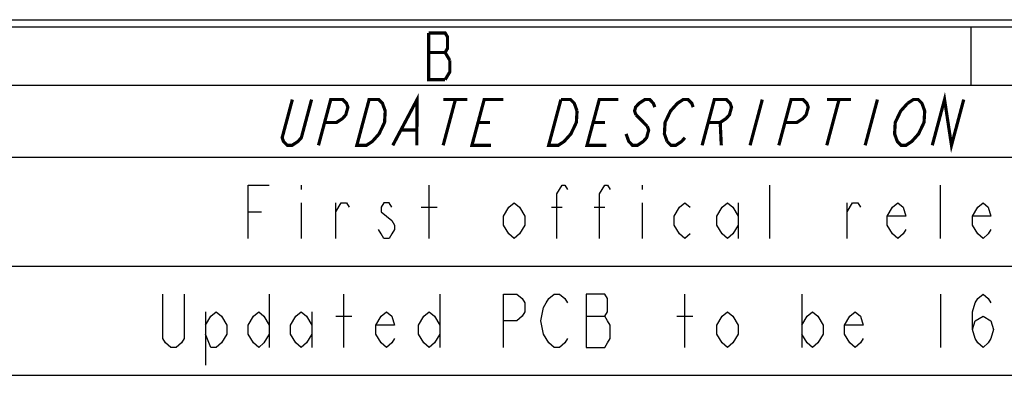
# Model space of a CAD drawing. Header units: millimetres. Extents: x 0 to 420, y 0 to 297.
# Tile 28 of 29: x 326 to 372, y 280 to 297. Entities that reach past the tile are written whole.
import ezdxf

# ---------------------------------------------------------------- set-up
doc = ezdxf.new("R2010")
doc.units = ezdxf.units.MM
doc.header["$LTSCALE"] = 23.1
doc.layers.get('0').update_dxf_attribs({"linetype": 'CONTINUOUS'})

msp = doc.modelspace()

# ---------------------------------------------------------------- linework, layer by layer
at = {"color": 7, "linetype": 'CONTINUOUS', "true_color": 0xf5f5f5}
for p, q in [((0, 297), (420, 297)), ((0.038, 296.671), (419.978, 296.671)), ((370.592, 296.671), (370.592, 293.928)), ((2.782, 293.928), (417.234, 293.928)), ((248.092, 290.551), (417.234, 290.551)), ((339.165, 289.243), (339.165, 289.035)), ((345.165, 286.743), (345.165, 289.243)), ((355.165, 289.243), (355.165, 289.035)), ((361.165, 286.743), (361.165, 289.243)), ((369.165, 286.743), (369.165, 289.243)), ((339.165, 288.41), (339.165, 286.743)), ((340.79, 286.743), (340.79, 288.41)), ((355.165, 288.41), (355.165, 286.743)), ((359.665, 288.41), (359.665, 286.743)), ((364.79, 286.743), (364.79, 288.41)), ((336.665, 287.993), (337.29, 287.993)), ((344.79, 288.202), (345.54, 288.202)), ((350.915, 288.202), (351.415, 288.202)), ((352.915, 288.202), (353.415, 288.202)), ((248.092, 285.435), (417.234, 285.435)), ((248.092, 280.32), (417.234, 280.32))]:
    msp.add_line(p, q, dxfattribs=at)
at = {"color": 7, "linetype": 'CONTINUOUS', "true_color": 0xfffff2}
for p, q in [((337.665, 284.128), (337.665, 281.628)), ((341.165, 281.628), (341.165, 284.128)), ((345.665, 284.128), (345.665, 281.628)), ((357.165, 281.628), (357.165, 284.128)), ((362.665, 284.128), (362.665, 281.628)), ((369.165, 284.128), (369.165, 281.628)), ((334.665, 283.294), (334.665, 280.794)), ((339.665, 283.294), (339.665, 281.628)), ((340.79, 283.086), (341.54, 283.086)), ((352.54, 283.086), (353.415, 283.086)), ((356.79, 283.086), (357.54, 283.086))]:
    msp.add_line(p, q, dxfattribs=at)
at = {"color": 7, "linetype": 'CONTINUOUS', "true_color": 0xf5f5f5, "const_width": 0.15}
for points in [[(345.149, 296.379), (345.149, 294.184), (345.917, 294.184)], [(346.136, 295.098), (345.917, 295.464), (346.027, 295.647), (346.027, 296.196), (345.917, 296.379), (345.149, 296.379)], [(345.149, 295.464), (345.917, 295.464)], [(345.917, 294.184), (346.136, 294.549), (346.136, 295.098)], [(343.461, 291.107), (344.6, 293.255), (344.587, 291.107)], [(368.784, 291.107), (369.36, 293.255), (369.685, 291.107), (370.26, 293.255)], [(339.648, 293.255), (339.168, 291.465), (339.007, 291.286), (338.734, 291.107), (338.509, 291.107), (338.332, 291.286), (338.267, 291.465), (338.747, 293.255)], [(339.972, 291.107), (340.548, 293.255), (341.111, 293.255), (341.288, 293.076), (341.352, 292.897), (341.256, 292.539), (341.096, 292.36), (340.823, 292.181), (340.26, 292.181)], [(342.349, 293.255), (342.799, 293.255), (342.976, 293.076), (343.041, 292.897), (343.105, 292.718), (343.074, 292.181), (342.817, 291.644), (342.657, 291.465), (342.496, 291.286), (342.223, 291.107), (341.773, 291.107), (342.349, 293.255)], [(346.4, 293.255), (345.825, 291.107)], [(345.838, 293.255), (346.963, 293.255)], [(348.076, 291.107), (347.175, 291.107), (347.751, 293.255), (348.651, 293.255)], [(352.109, 292.718), (352.078, 292.181), (351.821, 291.644), (351.661, 291.465), (351.5, 291.286), (351.227, 291.107), (350.777, 291.107), (351.352, 293.255)], [(351.352, 293.255), (351.803, 293.255), (351.98, 293.076), (352.109, 292.718)], [(353.478, 291.107), (352.577, 291.107), (353.153, 293.255), (354.054, 293.255)], [(355.758, 292.897), (355.694, 293.076), (355.517, 293.255), (355.292, 293.255), (355.019, 293.076), (354.858, 292.897), (354.81, 292.718), (354.875, 292.539)], [(356.339, 291.286), (356.21, 291.644), (356.242, 292.181), (356.498, 292.718), (356.659, 292.897), (356.819, 293.076), (357.092, 293.255), (357.317, 293.255), (357.495, 293.076), (357.559, 292.897)], [(357.98, 291.107), (358.555, 293.255), (359.118, 293.255), (359.295, 293.076), (359.36, 292.897), (359.264, 292.539), (359.103, 292.36), (358.83, 292.181), (358.268, 292.181)], [(360.806, 293.255), (360.231, 291.107)], [(361.581, 291.107), (362.157, 293.255), (362.72, 293.255), (362.897, 293.076), (362.961, 292.897), (362.865, 292.539), (362.705, 292.36), (362.432, 292.181), (361.869, 292.181)], [(364.408, 293.255), (363.832, 291.107)], [(363.845, 293.255), (364.971, 293.255)], [(366.209, 293.255), (365.633, 291.107)], [(367.98, 291.465), (367.819, 291.286), (367.546, 291.107), (367.321, 291.107), (367.144, 291.286), (367.079, 291.465), (367.015, 291.644), (367.046, 292.181), (367.303, 292.718), (367.624, 293.076)], [(367.624, 293.076), (367.897, 293.255), (368.122, 293.255), (368.299, 293.076), (368.364, 292.897), (368.428, 292.718), (368.397, 292.181), (368.14, 291.644), (367.98, 291.465)], [(354.875, 292.539), (355.406, 292.002)], [(347.463, 292.181), (348.026, 292.181)], [(352.865, 292.181), (353.428, 292.181)], [(358.83, 292.181), (358.88, 291.107)], [(343.878, 291.823), (344.553, 291.823)], [(355.406, 292.002), (355.471, 291.823), (355.375, 291.465), (355.214, 291.286), (354.941, 291.107), (354.716, 291.107), (354.539, 291.286), (354.474, 291.465), (354.41, 291.644)], [(357.175, 291.465), (357.015, 291.286), (356.742, 291.107), (356.517, 291.107), (356.339, 291.286)]]:
    msp.add_lwpolyline(points, dxfattribs=at)
at = {"color": 7, "linetype": 'CONTINUOUS', "true_color": 0xf5f5f5}
for points in [[(336.665, 286.743), (336.665, 289.243), (337.665, 289.243)], [(351.165, 286.743), (351.165, 288.827), (351.415, 289.243), (351.54, 289.243), (351.665, 289.035)], [(353.165, 286.743), (353.165, 288.827), (353.415, 289.243), (353.54, 289.243), (353.665, 289.035)], [(340.79, 287.993), (341.04, 288.41), (341.29, 288.41), (341.415, 288.202)], [(343.415, 288.202), (343.29, 288.41), (343.04, 288.41), (342.915, 288.202), (342.915, 287.993), (343.165, 287.785), (343.415, 287.577), (343.54, 287.368), (343.54, 287.16), (343.415, 286.952), (343.29, 286.743), (343.04, 286.743), (342.915, 286.952), (342.79, 287.16)], [(349.665, 287.368), (349.415, 286.952), (349.165, 286.743), (348.915, 286.952), (348.665, 287.368), (348.665, 287.785), (348.915, 288.202), (349.165, 288.41), (349.415, 288.202), (349.665, 287.785), (349.665, 287.368)], [(357.415, 286.952), (357.165, 286.743), (356.915, 286.952), (356.665, 287.368), (356.665, 287.785), (356.915, 288.202), (357.165, 288.41), (357.415, 288.202)], [(359.665, 287.368), (359.415, 286.952), (359.165, 286.743), (358.915, 286.952), (358.665, 287.368), (358.665, 287.785), (358.915, 288.202), (359.165, 288.41), (359.415, 288.202), (359.665, 287.785)], [(364.79, 287.993), (365.04, 288.41), (365.29, 288.41), (365.415, 288.202)], [(367.54, 287.16), (367.415, 286.952), (367.165, 286.743), (366.915, 286.952), (366.665, 287.368), (366.665, 287.785), (366.915, 288.202), (367.165, 288.41), (367.415, 288.202), (367.54, 287.785), (366.665, 287.785)], [(371.54, 287.16), (371.415, 286.952), (371.165, 286.743), (370.915, 286.952), (370.665, 287.368), (370.665, 287.785), (370.915, 288.202), (371.165, 288.41), (371.415, 288.202), (371.54, 287.785), (370.665, 287.785)]]:
    msp.add_lwpolyline(points, dxfattribs=at)
at = {"color": 7, "linetype": 'CONTINUOUS', "true_color": 0xfffff2}
for points in [[(333.665, 284.128), (333.665, 282.044), (333.54, 281.836), (333.29, 281.628), (333.04, 281.628), (332.79, 281.836), (332.665, 282.044), (332.665, 284.128)], [(348.665, 281.628), (348.665, 284.128), (349.29, 284.128), (349.54, 283.919), (349.665, 283.711), (349.665, 283.294), (349.54, 283.086), (349.29, 282.878), (348.665, 282.878)], [(351.665, 282.044), (351.54, 281.836), (351.29, 281.628), (351.04, 281.628), (350.79, 281.836), (350.665, 282.044), (350.54, 282.253), (350.415, 282.878), (350.54, 283.503), (350.665, 283.711), (350.79, 283.919), (351.04, 284.128), (351.29, 284.128), (351.54, 283.919), (351.665, 283.711)], [(352.54, 284.128), (352.54, 281.628), (353.415, 281.628), (353.54, 281.836), (353.665, 282.044), (353.665, 282.669), (353.54, 282.878), (353.415, 283.086), (353.54, 283.294), (353.54, 283.919), (353.415, 284.128), (352.54, 284.128)], [(370.665, 282.461), (370.79, 282.878), (371.165, 283.086), (371.54, 282.878), (371.665, 282.461), (371.54, 282.044), (371.415, 281.836), (371.165, 281.628), (370.915, 281.836), (370.79, 282.044), (370.665, 282.461), (370.665, 283.294), (370.79, 283.711), (370.915, 283.919), (371.165, 284.128), (371.415, 283.919), (371.54, 283.711)], [(334.665, 282.669), (334.915, 283.086), (335.165, 283.294), (335.415, 283.086), (335.665, 282.669), (335.665, 282.253), (335.415, 281.836), (335.165, 281.628), (334.915, 281.628), (334.665, 282.253)], [(337.665, 282.253), (337.415, 281.836), (337.165, 281.628), (336.915, 281.836), (336.665, 282.253), (336.665, 282.669), (336.915, 283.086), (337.165, 283.294), (337.415, 283.086), (337.665, 282.669)], [(339.665, 282.253), (339.415, 281.836), (339.165, 281.628), (338.915, 281.836), (338.665, 282.253), (338.665, 282.669), (338.915, 283.086), (339.165, 283.294), (339.415, 283.086), (339.665, 282.669)], [(343.54, 282.044), (343.415, 281.836), (343.165, 281.628), (342.915, 281.836), (342.665, 282.253), (342.665, 282.669), (342.915, 283.086), (343.165, 283.294), (343.415, 283.086), (343.54, 282.669), (342.665, 282.669)], [(345.665, 282.253), (345.415, 281.836), (345.165, 281.628), (344.915, 281.836), (344.665, 282.253), (344.665, 282.669), (344.915, 283.086), (345.165, 283.294), (345.415, 283.086), (345.665, 282.669)], [(359.665, 282.253), (359.415, 281.836), (359.165, 281.628), (358.915, 281.836), (358.665, 282.253), (358.665, 282.669), (358.915, 283.086), (359.165, 283.294), (359.415, 283.086), (359.665, 282.669), (359.665, 282.253)], [(362.665, 282.669), (362.915, 283.086), (363.165, 283.294), (363.415, 283.086), (363.665, 282.669), (363.665, 282.253), (363.415, 281.836), (363.165, 281.628), (362.915, 281.836), (362.665, 282.253)], [(365.54, 282.044), (365.415, 281.836), (365.165, 281.628), (364.915, 281.836), (364.665, 282.253), (364.665, 282.669), (364.915, 283.086), (365.165, 283.294), (365.415, 283.086), (365.54, 282.669), (364.665, 282.669)]]:
    msp.add_lwpolyline(points, dxfattribs=at)

doc.saveas('drawing.dxf')
